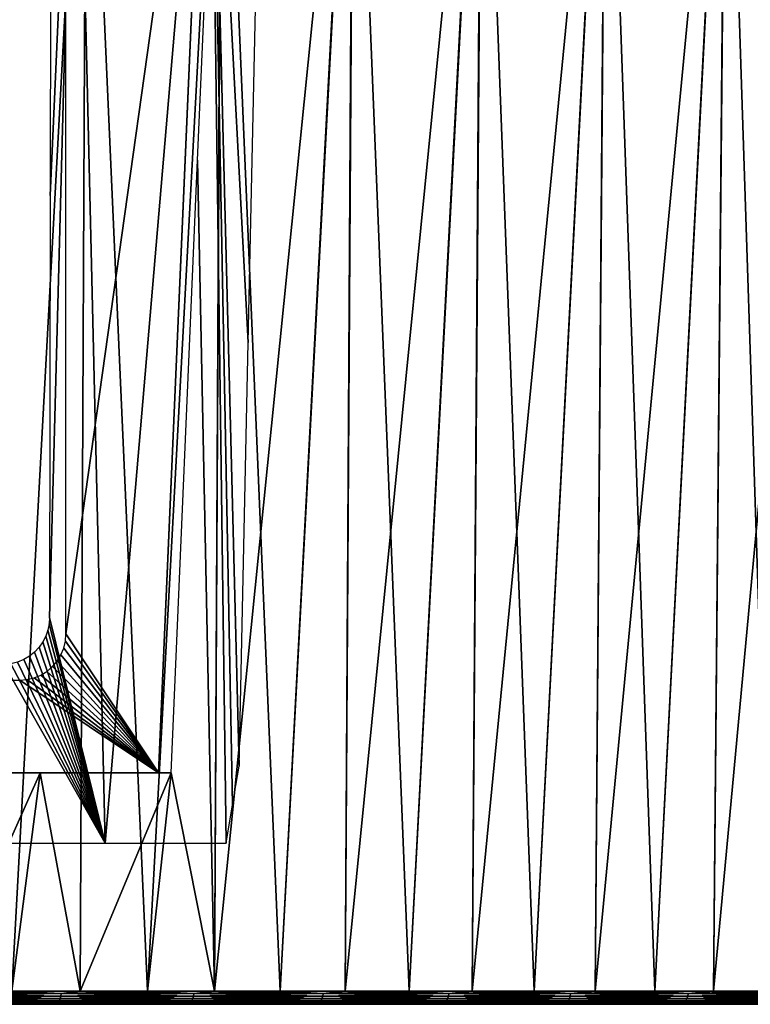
# Model space of a CAD drawing. Header units: millimetres. Extents: x -68 to 68, y 0 to 255.
# Tile 72 of 217: x 27 to 43, y 0 to 21. Entities that reach past the tile are written whole.
import ezdxf

# ---------------------------------------------------------------- set-up
doc = ezdxf.new("R2010")
doc.units = ezdxf.units.MM
doc.header["$LTSCALE"] = 41.718519
for name, color, linetype in [('1', 7, 'CONTINUOUS'), ('10', 7, 'CONTINUOUS'), ('12', 7, 'CONTINUOUS'), ('3', 7, 'CONTINUOUS'), ('4', 7, 'CONTINUOUS'), ('6', 7, 'CONTINUOUS'), ('7', 7, 'CONTINUOUS')]:
    doc.layers.add(name, color=color, linetype=linetype)

msp = doc.modelspace()

# ---------------------------------------------------------------- linework, layer by layer
at = {"layer": '1', "color": 7, "linetype": 'Continuous', "true_color": 0xf5f5f5}
for points in [[(-65.903, 0, 0), (-65.824, 0, -3.234), (65.903, 0, 0), (-65.903, 0, 0)], [(-65.824, 0, 3.234), (-65.903, 0, 0), (65.824, 0, 3.234), (-65.824, 0, 3.234)], [(65.824, 0, 3.234), (-65.903, 0, 0), (65.903, 0, 0), (65.824, 0, 3.234)], [(-65.824, 0, -3.234), (-65.586, 0, -6.46), (65.824, 0, -3.234), (-65.824, 0, -3.234)], [(65.903, 0, 0), (-65.824, 0, -3.234), (65.824, 0, -3.234), (65.903, 0, 0)], [(-65.586, 0, 6.46), (-65.824, 0, 3.234), (65.586, 0, 6.46), (-65.586, 0, 6.46)], [(65.586, 0, 6.46), (-65.824, 0, 3.234), (65.824, 0, 3.234), (65.586, 0, 6.46)], [(-65.586, 0, -6.46), (-65.19, 0, -9.67), (65.586, 0, -6.46), (-65.586, 0, -6.46)], [(65.824, 0, -3.234), (-65.586, 0, -6.46), (65.586, 0, -6.46), (65.824, 0, -3.234)], [(-65.19, 0, 9.67), (-65.586, 0, 6.46), (65.19, 0, 9.67), (-65.19, 0, 9.67)], [(65.19, 0, 9.67), (-65.586, 0, 6.46), (65.586, 0, 6.46), (65.19, 0, 9.67)], [(-65.19, 0, -9.67), (-64.637, 0, -12.857), (65.19, 0, -9.67), (-65.19, 0, -9.67)], [(65.586, 0, -6.46), (-65.19, 0, -9.67), (65.19, 0, -9.67), (65.586, 0, -6.46)], [(-64.637, 0, 12.857), (-65.19, 0, 9.67), (64.637, 0, 12.857), (-64.637, 0, 12.857)], [(64.637, 0, 12.857), (-65.19, 0, 9.67), (65.19, 0, 9.67), (64.637, 0, 12.857)], [(-64.637, 0, -12.857), (-63.928, 0, -16.013), (64.637, 0, -12.857), (-64.637, 0, -12.857)], [(65.19, 0, -9.67), (-64.637, 0, -12.857), (64.637, 0, -12.857), (65.19, 0, -9.67)], [(-63.928, 0, 16.013), (-64.637, 0, 12.857), (63.928, 0, 16.013), (-63.928, 0, 16.013)], [(63.928, 0, 16.013), (-64.637, 0, 12.857), (64.637, 0, 12.857), (63.928, 0, 16.013)], [(-63.928, 0, -16.013), (-63.065, 0, -19.131), (63.928, 0, -16.013), (-63.928, 0, -16.013)], [(64.637, 0, -12.857), (-63.928, 0, -16.013), (63.928, 0, -16.013), (64.637, 0, -12.857)], [(-63.065, 0, 19.131), (-63.928, 0, 16.013), (63.065, 0, 19.131), (-63.065, 0, 19.131)], [(63.065, 0, 19.131), (-63.928, 0, 16.013), (63.928, 0, 16.013), (63.065, 0, 19.131)], [(-63.065, 0, -19.131), (-62.051, 0, -22.202), (63.065, 0, -19.131), (-63.065, 0, -19.131)], [(63.928, 0, -16.013), (-63.065, 0, -19.131), (63.065, 0, -19.131), (63.928, 0, -16.013)], [(-62.051, 0, 22.202), (-63.065, 0, 19.131), (62.051, 0, 22.202), (-62.051, 0, 22.202)], [(62.051, 0, 22.202), (-63.065, 0, 19.131), (63.065, 0, 19.131), (62.051, 0, 22.202)], [(-62.051, 0, -22.202), (-60.886, 0, -25.22), (62.051, 0, -22.202), (-62.051, 0, -22.202)], [(63.065, 0, -19.131), (-62.051, 0, -22.202), (62.051, 0, -22.202), (63.065, 0, -19.131)], [(-60.886, 0, 25.22), (-62.051, 0, 22.202), (60.886, 0, 25.22), (-60.886, 0, 25.22)], [(60.886, 0, 25.22), (-62.051, 0, 22.202), (62.051, 0, 22.202), (60.886, 0, 25.22)], [(-60.886, 0, -25.22), (-59.576, 0, -28.177), (60.886, 0, -25.22), (-60.886, 0, -25.22)], [(62.051, 0, -22.202), (-60.886, 0, -25.22), (60.886, 0, -25.22), (62.051, 0, -22.202)], [(-59.576, 0, 28.177), (-60.886, 0, 25.22), (59.576, 0, 28.177), (-59.576, 0, 28.177)], [(59.576, 0, 28.177), (-60.886, 0, 25.22), (60.886, 0, 25.22), (59.576, 0, 28.177)], [(-59.576, 0, -28.177), (-58.121, 0, -31.067), (59.576, 0, -28.177), (-59.576, 0, -28.177)], [(60.886, 0, -25.22), (-59.576, 0, -28.177), (59.576, 0, -28.177), (60.886, 0, -25.22)], [(-58.121, 0, 31.067), (-59.576, 0, 28.177), (58.121, 0, 31.067), (-58.121, 0, 31.067)], [(58.121, 0, 31.067), (-59.576, 0, 28.177), (59.576, 0, 28.177), (58.121, 0, 31.067)], [(-58.121, 0, -31.067), (-56.527, 0, -33.881), (58.121, 0, -31.067), (-58.121, 0, -31.067)], [(59.576, 0, -28.177), (-58.121, 0, -31.067), (58.121, 0, -31.067), (59.576, 0, -28.177)], [(-56.527, 0, 33.881), (-58.121, 0, 31.067), (56.527, 0, 33.881), (-56.527, 0, 33.881)], [(56.527, 0, 33.881), (-58.121, 0, 31.067), (58.121, 0, 31.067), (56.527, 0, 33.881)], [(-56.527, 0, -33.881), (-54.796, 0, -36.614), (56.527, 0, -33.881), (-56.527, 0, -33.881)], [(58.121, 0, -31.067), (-56.527, 0, -33.881), (56.527, 0, -33.881), (58.121, 0, -31.067)], [(-54.796, 0, 36.614), (-56.527, 0, 33.881), (54.796, 0, 36.614), (-54.796, 0, 36.614)], [(54.796, 0, 36.614), (-56.527, 0, 33.881), (56.527, 0, 33.881), (54.796, 0, 36.614)], [(-54.796, 0, -36.614), (-52.934, 0, -39.258), (54.796, 0, -36.614), (-54.796, 0, -36.614)], [(56.527, 0, -33.881), (-54.796, 0, -36.614), (54.796, 0, -36.614), (56.527, 0, -33.881)], [(-52.934, 0, 39.258), (-54.796, 0, 36.614), (52.934, 0, 39.258), (-52.934, 0, 39.258)], [(52.934, 0, 39.258), (-54.796, 0, 36.614), (54.796, 0, 36.614), (52.934, 0, 39.258)], [(-52.934, 0, -39.258), (-50.944, 0, -41.809), (52.934, 0, -39.258), (-52.934, 0, -39.258)], [(54.796, 0, -36.614), (-52.934, 0, -39.258), (52.934, 0, -39.258), (54.796, 0, -36.614)], [(-50.944, 0, 41.809), (-52.934, 0, 39.258), (50.944, 0, 41.809), (-50.944, 0, 41.809)], [(50.944, 0, 41.809), (-52.934, 0, 39.258), (52.934, 0, 39.258), (50.944, 0, 41.809)], [(-50.944, 0, -41.809), (-48.831, 0, -44.258), (50.944, 0, -41.809), (-50.944, 0, -41.809)], [(52.934, 0, -39.258), (-50.944, 0, -41.809), (50.944, 0, -41.809), (52.934, 0, -39.258)], [(-48.831, 0, 44.258), (-50.944, 0, 41.809), (48.831, 0, 44.258), (-48.831, 0, 44.258)], [(48.831, 0, 44.258), (-50.944, 0, 41.809), (50.944, 0, 41.809), (48.831, 0, 44.258)], [(-48.831, 0, -44.258), (-46.6, 0, -46.601), (48.831, 0, -44.258), (-48.831, 0, -44.258)], [(50.944, 0, -41.809), (-48.831, 0, -44.258), (48.831, 0, -44.258), (50.944, 0, -41.809)], [(-46.6, 0, 46.601), (-48.831, 0, 44.258), (46.6, 0, 46.601), (-46.6, 0, 46.601)], [(46.6, 0, 46.601), (-48.831, 0, 44.258), (48.831, 0, 44.258), (46.6, 0, 46.601)], [(-46.6, 0, -46.601), (-44.258, 0, -48.831), (46.6, 0, -46.601), (-46.6, 0, -46.601)], [(48.831, 0, -44.258), (-46.6, 0, -46.601), (46.6, 0, -46.601), (48.831, 0, -44.258)], [(-44.258, 0, 48.831), (-46.6, 0, 46.601), (44.258, 0, 48.831), (-44.258, 0, 48.831)], [(44.258, 0, 48.831), (-46.6, 0, 46.601), (46.6, 0, 46.601), (44.258, 0, 48.831)], [(-44.258, 0, -48.831), (-41.808, 0, -50.944), (44.258, 0, -48.831), (-44.258, 0, -48.831)], [(46.6, 0, -46.601), (-44.258, 0, -48.831), (44.258, 0, -48.831), (46.6, 0, -46.601)], [(-41.808, 0, 50.944), (-44.258, 0, 48.831), (41.808, 0, 50.944), (-41.808, 0, 50.944)], [(41.808, 0, 50.944), (-44.258, 0, 48.831), (44.258, 0, 48.831), (41.808, 0, 50.944)], [(-41.808, 0, -50.944), (-39.258, 0, -52.934), (41.808, 0, -50.944), (-41.808, 0, -50.944)], [(44.258, 0, -48.831), (-41.808, 0, -50.944), (41.808, 0, -50.944), (44.258, 0, -48.831)], [(-39.258, 0, 52.934), (-41.808, 0, 50.944), (39.258, 0, 52.934), (-39.258, 0, 52.934)], [(39.258, 0, 52.934), (-41.808, 0, 50.944), (41.808, 0, 50.944), (39.258, 0, 52.934)], [(-39.258, 0, -52.934), (-36.614, 0, -54.796), (39.258, 0, -52.934), (-39.258, 0, -52.934)], [(41.808, 0, -50.944), (-39.258, 0, -52.934), (39.258, 0, -52.934), (41.808, 0, -50.944)], [(-36.614, 0, 54.796), (-39.258, 0, 52.934), (36.614, 0, 54.796), (-36.614, 0, 54.796)], [(36.614, 0, 54.796), (-39.258, 0, 52.934), (39.258, 0, 52.934), (36.614, 0, 54.796)], [(-36.614, 0, -54.796), (-33.881, 0, -56.527), (36.614, 0, -54.796), (-36.614, 0, -54.796)], [(39.258, 0, -52.934), (-36.614, 0, -54.796), (36.614, 0, -54.796), (39.258, 0, -52.934)], [(-33.881, 0, 56.527), (-36.614, 0, 54.796), (33.881, 0, 56.527), (-33.881, 0, 56.527)], [(33.881, 0, 56.527), (-36.614, 0, 54.796), (36.614, 0, 54.796), (33.881, 0, 56.527)], [(-33.881, 0, -56.527), (-31.066, 0, -58.121), (33.881, 0, -56.527), (-33.881, 0, -56.527)], [(36.614, 0, -54.796), (-33.881, 0, -56.527), (33.881, 0, -56.527), (36.614, 0, -54.796)], [(-31.066, 0, 58.121), (-33.881, 0, 56.527), (31.066, 0, 58.121), (-31.066, 0, 58.121)], [(31.066, 0, 58.121), (-33.881, 0, 56.527), (33.881, 0, 56.527), (31.066, 0, 58.121)], [(-31.066, 0, -58.121), (-28.177, 0, -59.576), (31.066, 0, -58.121), (-31.066, 0, -58.121)], [(33.881, 0, -56.527), (-31.066, 0, -58.121), (31.066, 0, -58.121), (33.881, 0, -56.527)], [(-28.177, 0, 59.576), (-31.066, 0, 58.121), (28.177, 0, 59.576), (-28.177, 0, 59.576)], [(28.177, 0, 59.576), (-31.066, 0, 58.121), (31.066, 0, 58.121), (28.177, 0, 59.576)], [(-28.177, 0, -59.576), (-25.22, 0, -60.887), (28.177, 0, -59.576), (-28.177, 0, -59.576)], [(31.066, 0, -58.121), (-28.177, 0, -59.576), (28.177, 0, -59.576), (31.066, 0, -58.121)], [(25.22, 0, 60.887), (-28.177, 0, 59.576), (28.177, 0, 59.576), (25.22, 0, 60.887)], [(28.177, 0, -59.576), (-25.22, 0, -60.887), (25.22, 0, -60.887), (28.177, 0, -59.576)]]:
    msp.add_3dface(points, dxfattribs=at)
at = {"layer": '10', "color": 7, "linetype": 'Continuous', "true_color": 0xf5f5f5}
for points in [[(28.219, 30, -59.663), (27.647, 8.353, -58.888), (28.847, 3.478, -58.072), (28.219, 30, -59.663)], [(27.647, 8.353, -58.888), (28.219, 30, -59.663), (27.662, 17.468, -59.32), (27.647, 8.353, -58.888)], [(27.677, 26.678, -59.757), (27.662, 17.468, -59.32), (28.219, 30, -59.663), (27.677, 26.678, -59.757)], [(31.112, 30, -58.207), (28.219, 30, -59.663), (28.847, 3.478, -58.072), (31.112, 30, -58.207)], [(31.462, 3.478, -56.698), (31.112, 30, -58.207), (28.847, 3.478, -58.072), (31.462, 3.478, -56.698)], [(32.14, 23.478, -57.319), (31.112, 30, -58.207), (31.941, 14.295, -56.971), (32.14, 23.478, -57.319)], [(31.941, 14.295, -56.971), (31.112, 30, -58.207), (31.743, 5.142, -56.624), (31.941, 14.295, -56.971)], [(31.743, 5.142, -56.624), (31.112, 30, -58.207), (31.602, 4.307, -56.661), (31.743, 5.142, -56.624)], [(31.602, 4.307, -56.661), (31.112, 30, -58.207), (31.462, 3.478, -56.698), (31.602, 4.307, -56.661)], [(27.647, 8.353, -58.888), (27.638, 8.217, -58.886), (28.847, 3.478, -58.072), (27.647, 8.353, -58.888)], [(27.61, 8.084, -58.892), (27.565, 7.954, -58.907), (28.847, 3.478, -58.072), (27.61, 8.084, -58.892)], [(27.638, 8.217, -58.886), (27.61, 8.084, -58.892), (28.847, 3.478, -58.072), (27.638, 8.217, -58.886)], [(27.565, 7.954, -58.907), (27.502, 7.83, -58.931), (28.847, 3.478, -58.072), (27.565, 7.954, -58.907)], [(27.421, 7.714, -58.962), (27.324, 7.609, -59.003), (28.847, 3.478, -58.072), (27.421, 7.714, -58.962)], [(27.502, 7.83, -58.931), (27.421, 7.714, -58.962), (28.847, 3.478, -58.072), (27.502, 7.83, -58.931)], [(27.087, 7.444, -59.104), (26.952, 7.388, -59.163), (28.847, 3.478, -58.072), (27.087, 7.444, -59.104)], [(27.212, 7.519, -59.05), (27.087, 7.444, -59.104), (28.847, 3.478, -58.072), (27.212, 7.519, -59.05)], [(27.324, 7.609, -59.003), (27.212, 7.519, -59.05), (28.847, 3.478, -58.072), (27.324, 7.609, -59.003)], [(28.847, 3.478, -58.072), (26.662, 7.339, -59.292), (26.172, 3.478, -59.325), (28.847, 3.478, -58.072)], [(26.809, 7.353, -59.226), (26.662, 7.339, -59.292), (28.847, 3.478, -58.072), (26.809, 7.353, -59.226)], [(26.952, 7.388, -59.163), (26.809, 7.353, -59.226), (28.847, 3.478, -58.072), (26.952, 7.388, -59.163)]]:
    msp.add_3dface(points, dxfattribs=at)
at = {"layer": '12', "color": 7, "linetype": 'Continuous', "true_color": 0xf5f5f5}
for points in [[(24.955, 0.176, 61.291), (27.887, 0.176, 60.014), (24.962, 0.231, 61.308), (24.955, 0.176, 61.291)], [(27.887, 0.176, -60.014), (24.955, 0.176, -61.291), (27.895, 0.231, -60.03), (27.887, 0.176, -60.014)], [(27.895, 0.231, -60.03), (24.955, 0.176, -61.291), (24.962, 0.231, -61.308), (27.895, 0.231, -60.03)], [(26.828, 0.287, -60.523), (27.895, 0.231, -60.03), (24.962, 0.231, -61.308), (26.828, 0.287, -60.523)], [(25.335, 0.287, 61.163), (24.962, 0.231, 61.308), (27.895, 0.231, 60.03), (25.335, 0.287, 61.163)], [(24.962, 0.231, 61.308), (27.887, 0.176, 60.014), (27.895, 0.231, 60.03), (24.962, 0.231, 61.308)], [(26.828, 0.287, 60.523), (25.335, 0.287, 61.163), (27.895, 0.231, 60.03), (26.828, 0.287, 60.523)], [(26.828, 0.287, -60.523), (28.305, 0.287, -59.847), (27.895, 0.231, -60.03), (26.828, 0.287, -60.523)], [(28.305, 0.287, 59.847), (26.828, 0.287, 60.523), (27.895, 0.231, 60.03), (28.305, 0.287, 59.847)], [(27.887, 0.176, 60.014), (30.754, 0.176, 58.596), (27.895, 0.231, 60.03), (27.887, 0.176, 60.014)], [(30.754, 0.176, -58.596), (27.887, 0.176, -60.014), (30.762, 0.231, -58.613), (30.754, 0.176, -58.596)], [(30.762, 0.231, -58.613), (27.887, 0.176, -60.014), (27.895, 0.231, -60.03), (30.762, 0.231, -58.613)], [(28.305, 0.287, -59.847), (29.765, 0.287, -59.134), (27.895, 0.231, -60.03), (28.305, 0.287, -59.847)], [(29.765, 0.287, -59.134), (30.762, 0.231, -58.613), (27.895, 0.231, -60.03), (29.765, 0.287, -59.134)], [(28.305, 0.287, 59.847), (27.895, 0.231, 60.03), (30.762, 0.231, 58.613), (28.305, 0.287, 59.847)], [(27.895, 0.231, 60.03), (30.754, 0.176, 58.596), (30.762, 0.231, 58.613), (27.895, 0.231, 60.03)], [(29.765, 0.287, 59.134), (28.305, 0.287, 59.847), (30.762, 0.231, 58.613), (29.765, 0.287, 59.134)], [(29.765, 0.287, -59.134), (31.208, 0.287, -58.386), (30.762, 0.231, -58.613), (29.765, 0.287, -59.134)], [(31.208, 0.287, 58.386), (29.765, 0.287, 59.134), (30.762, 0.231, 58.613), (31.208, 0.287, 58.386)], [(30.754, 0.176, 58.596), (33.549, 0.176, 57.042), (30.762, 0.231, 58.613), (30.754, 0.176, 58.596)], [(33.549, 0.176, -57.042), (30.754, 0.176, -58.596), (33.558, 0.231, -57.058), (33.549, 0.176, -57.042)], [(33.558, 0.231, -57.058), (30.754, 0.176, -58.596), (30.762, 0.231, -58.613), (33.558, 0.231, -57.058)], [(31.208, 0.287, -58.386), (32.631, 0.287, -57.602), (30.762, 0.231, -58.613), (31.208, 0.287, -58.386)], [(32.631, 0.287, -57.602), (33.558, 0.231, -57.058), (30.762, 0.231, -58.613), (32.631, 0.287, -57.602)], [(31.208, 0.287, 58.386), (30.762, 0.231, 58.613), (33.558, 0.231, 57.058), (31.208, 0.287, 58.386)], [(30.762, 0.231, 58.613), (33.549, 0.176, 57.042), (33.558, 0.231, 57.058), (30.762, 0.231, 58.613)], [(32.631, 0.287, 57.602), (31.208, 0.287, 58.386), (33.558, 0.231, 57.058), (32.631, 0.287, 57.602)], [(32.631, 0.287, -57.602), (34.035, 0.287, -56.784), (33.558, 0.231, -57.058), (32.631, 0.287, -57.602)], [(34.035, 0.287, 56.784), (32.631, 0.287, 57.602), (33.558, 0.231, 57.058), (34.035, 0.287, 56.784)], [(33.549, 0.176, 57.042), (36.265, 0.176, 55.355), (33.558, 0.231, 57.058), (33.549, 0.176, 57.042)], [(36.265, 0.176, -55.355), (33.549, 0.176, -57.042), (36.276, 0.231, -55.37), (36.265, 0.176, -55.355)], [(36.276, 0.231, -55.37), (33.549, 0.176, -57.042), (33.558, 0.231, -57.058), (36.276, 0.231, -55.37)], [(34.035, 0.287, -56.784), (35.418, 0.287, -55.932), (33.558, 0.231, -57.058), (34.035, 0.287, -56.784)], [(35.418, 0.287, -55.932), (36.276, 0.231, -55.37), (33.558, 0.231, -57.058), (35.418, 0.287, -55.932)], [(34.035, 0.287, 56.784), (33.558, 0.231, 57.058), (36.276, 0.231, 55.37), (34.035, 0.287, 56.784)], [(33.558, 0.231, 57.058), (36.265, 0.176, 55.355), (36.276, 0.231, 55.37), (33.558, 0.231, 57.058)], [(35.418, 0.287, 55.932), (34.035, 0.287, 56.784), (36.276, 0.231, 55.37), (35.418, 0.287, 55.932)], [(35.418, 0.287, -55.932), (36.78, 0.287, -55.046), (36.276, 0.231, -55.37), (35.418, 0.287, -55.932)], [(36.78, 0.287, 55.046), (35.418, 0.287, 55.932), (36.276, 0.231, 55.37), (36.78, 0.287, 55.046)], [(36.265, 0.176, 55.355), (38.897, 0.176, 53.538), (36.276, 0.231, 55.37), (36.265, 0.176, 55.355)], [(38.897, 0.176, -53.538), (36.265, 0.176, -55.355), (38.908, 0.231, -53.553), (38.897, 0.176, -53.538)], [(38.908, 0.231, -53.553), (36.265, 0.176, -55.355), (36.276, 0.231, -55.37), (38.908, 0.231, -53.553)], [(36.78, 0.287, -55.046), (38.12, 0.287, -54.126), (36.276, 0.231, -55.37), (36.78, 0.287, -55.046)], [(38.12, 0.287, -54.126), (38.908, 0.231, -53.553), (36.276, 0.231, -55.37), (38.12, 0.287, -54.126)], [(36.78, 0.287, 55.046), (36.276, 0.231, 55.37), (38.908, 0.231, 53.553), (36.78, 0.287, 55.046)], [(36.276, 0.231, 55.37), (38.897, 0.176, 53.538), (38.908, 0.231, 53.553), (36.276, 0.231, 55.37)], [(38.12, 0.287, 54.126), (36.78, 0.287, 55.046), (38.908, 0.231, 53.553), (38.12, 0.287, 54.126)], [(38.12, 0.287, -54.126), (39.437, 0.287, -53.175), (38.908, 0.231, -53.553), (38.12, 0.287, -54.126)], [(39.437, 0.287, 53.175), (38.12, 0.287, 54.126), (38.908, 0.231, 53.553), (39.437, 0.287, 53.175)], [(38.897, 0.176, 53.538), (41.439, 0.176, 51.596), (38.908, 0.231, 53.553), (38.897, 0.176, 53.538)], [(41.439, 0.176, -51.596), (38.897, 0.176, -53.538), (41.45, 0.231, -51.61), (41.439, 0.176, -51.596)], [(41.45, 0.231, -51.61), (38.897, 0.176, -53.538), (38.908, 0.231, -53.553), (41.45, 0.231, -51.61)], [(39.437, 0.287, -53.175), (40.73, 0.287, -52.191), (38.908, 0.231, -53.553), (39.437, 0.287, -53.175)], [(40.73, 0.287, -52.191), (41.45, 0.231, -51.61), (38.908, 0.231, -53.553), (40.73, 0.287, -52.191)], [(39.437, 0.287, 53.175), (38.908, 0.231, 53.553), (41.45, 0.231, 51.61), (39.437, 0.287, 53.175)], [(38.908, 0.231, 53.553), (41.439, 0.176, 51.596), (41.45, 0.231, 51.61), (38.908, 0.231, 53.553)], [(40.73, 0.287, 52.191), (39.437, 0.287, 53.175), (41.45, 0.231, 51.61), (40.73, 0.287, 52.191)], [(40.73, 0.287, -52.191), (41.999, 0.287, -51.175), (41.45, 0.231, -51.61), (40.73, 0.287, -52.191)], [(41.999, 0.287, 51.175), (40.73, 0.287, 52.191), (41.45, 0.231, 51.61), (41.999, 0.287, 51.175)], [(41.439, 0.176, 51.596), (43.883, 0.176, 49.534), (41.45, 0.231, 51.61), (41.439, 0.176, 51.596)], [(43.883, 0.176, -49.534), (41.439, 0.176, -51.596), (43.895, 0.231, -49.548), (43.883, 0.176, -49.534)], [(43.895, 0.231, -49.548), (41.439, 0.176, -51.596), (41.45, 0.231, -51.61), (43.895, 0.231, -49.548)], [(41.999, 0.287, -51.175), (43.242, 0.287, -50.129), (41.45, 0.231, -51.61), (41.999, 0.287, -51.175)], [(43.242, 0.287, -50.129), (43.895, 0.231, -49.548), (41.45, 0.231, -51.61), (43.242, 0.287, -50.129)], [(41.999, 0.287, 51.175), (41.45, 0.231, 51.61), (43.895, 0.231, 49.548), (41.999, 0.287, 51.175)], [(41.45, 0.231, 51.61), (43.883, 0.176, 49.534), (43.895, 0.231, 49.548), (41.45, 0.231, 51.61)], [(43.242, 0.287, 50.129), (41.999, 0.287, 51.175), (43.895, 0.231, 49.548), (43.242, 0.287, 50.129)], [(24.873, 0.005, 61.09), (27.796, 0.005, 59.817), (24.894, 0.022, 61.141), (24.873, 0.005, 61.09)], [(27.796, 0.005, -59.817), (24.873, 0.005, -61.09), (27.819, 0.022, -59.867), (27.796, 0.005, -59.817)], [(27.819, 0.022, -59.867), (24.873, 0.005, -61.09), (24.894, 0.022, -61.141), (27.819, 0.022, -59.867)], [(24.873, 0.005, 61.09), (25.22, 0, 60.887), (27.796, 0.005, 59.817), (24.873, 0.005, 61.09)], [(27.796, 0.005, -59.817), (25.22, 0, -60.887), (24.873, 0.005, -61.09), (27.796, 0.005, -59.817)], [(24.894, 0.022, 61.141), (27.819, 0.022, 59.867), (24.913, 0.048, 61.188), (24.894, 0.022, 61.141)], [(27.819, 0.022, -59.867), (24.894, 0.022, -61.141), (27.84, 0.048, -59.913), (27.819, 0.022, -59.867)], [(27.84, 0.048, -59.913), (24.894, 0.022, -61.141), (24.913, 0.048, -61.188), (27.84, 0.048, -59.913)], [(24.894, 0.022, 61.141), (27.796, 0.005, 59.817), (27.819, 0.022, 59.867), (24.894, 0.022, 61.141)], [(24.913, 0.048, 61.188), (27.84, 0.048, 59.913), (24.93, 0.083, 61.23), (24.913, 0.048, 61.188)], [(27.84, 0.048, -59.913), (24.913, 0.048, -61.188), (27.859, 0.083, -59.954), (27.84, 0.048, -59.913)], [(27.859, 0.083, -59.954), (24.913, 0.048, -61.188), (24.93, 0.083, -61.23), (27.859, 0.083, -59.954)], [(24.913, 0.048, 61.188), (27.819, 0.022, 59.867), (27.84, 0.048, 59.913), (24.913, 0.048, 61.188)], [(24.93, 0.083, 61.23), (27.859, 0.083, 59.954), (24.944, 0.127, 61.265), (24.93, 0.083, 61.23)], [(27.859, 0.083, -59.954), (24.93, 0.083, -61.23), (27.875, 0.127, -59.988), (27.859, 0.083, -59.954)], [(27.875, 0.127, -59.988), (24.93, 0.083, -61.23), (24.944, 0.127, -61.265), (27.875, 0.127, -59.988)], [(24.93, 0.083, 61.23), (27.84, 0.048, 59.913), (27.859, 0.083, 59.954), (24.93, 0.083, 61.23)], [(24.944, 0.127, 61.265), (27.875, 0.127, 59.988), (24.955, 0.176, 61.291), (24.944, 0.127, 61.265)], [(27.875, 0.127, -59.988), (24.944, 0.127, -61.265), (27.887, 0.176, -60.014), (27.875, 0.127, -59.988)], [(27.887, 0.176, -60.014), (24.944, 0.127, -61.265), (24.955, 0.176, -61.291), (27.887, 0.176, -60.014)], [(24.944, 0.127, 61.265), (27.859, 0.083, 59.954), (27.875, 0.127, 59.988), (24.944, 0.127, 61.265)], [(24.955, 0.176, 61.291), (27.875, 0.127, 59.988), (27.887, 0.176, 60.014), (24.955, 0.176, 61.291)], [(25.22, 0, 60.887), (28.177, 0, 59.576), (27.796, 0.005, 59.817), (25.22, 0, 60.887)], [(28.177, 0, -59.576), (25.22, 0, -60.887), (27.796, 0.005, -59.817), (28.177, 0, -59.576)], [(27.796, 0.005, 59.817), (30.653, 0.005, 58.405), (27.819, 0.022, 59.867), (27.796, 0.005, 59.817)], [(30.653, 0.005, -58.405), (27.796, 0.005, -59.817), (30.679, 0.022, -58.453), (30.653, 0.005, -58.405)], [(30.679, 0.022, -58.453), (27.796, 0.005, -59.817), (27.819, 0.022, -59.867), (30.679, 0.022, -58.453)], [(27.796, 0.005, 59.817), (28.177, 0, 59.576), (30.653, 0.005, 58.405), (27.796, 0.005, 59.817)], [(30.653, 0.005, -58.405), (28.177, 0, -59.576), (27.796, 0.005, -59.817), (30.653, 0.005, -58.405)], [(27.819, 0.022, 59.867), (30.679, 0.022, 58.453), (27.84, 0.048, 59.913), (27.819, 0.022, 59.867)], [(30.679, 0.022, -58.453), (27.819, 0.022, -59.867), (30.702, 0.048, -58.498), (30.679, 0.022, -58.453)], [(30.702, 0.048, -58.498), (27.819, 0.022, -59.867), (27.84, 0.048, -59.913), (30.702, 0.048, -58.498)], [(27.819, 0.022, 59.867), (30.653, 0.005, 58.405), (30.679, 0.022, 58.453), (27.819, 0.022, 59.867)], [(27.84, 0.048, 59.913), (30.702, 0.048, 58.498), (27.859, 0.083, 59.954), (27.84, 0.048, 59.913)], [(30.702, 0.048, -58.498), (27.84, 0.048, -59.913), (30.723, 0.083, -58.538), (30.702, 0.048, -58.498)], [(30.723, 0.083, -58.538), (27.84, 0.048, -59.913), (27.859, 0.083, -59.954), (30.723, 0.083, -58.538)], [(27.84, 0.048, 59.913), (30.679, 0.022, 58.453), (30.702, 0.048, 58.498), (27.84, 0.048, 59.913)], [(27.859, 0.083, 59.954), (30.723, 0.083, 58.538), (27.875, 0.127, 59.988), (27.859, 0.083, 59.954)], [(30.723, 0.083, -58.538), (27.859, 0.083, -59.954), (30.74, 0.127, -58.571), (30.723, 0.083, -58.538)], [(30.74, 0.127, -58.571), (27.859, 0.083, -59.954), (27.875, 0.127, -59.988), (30.74, 0.127, -58.571)], [(27.859, 0.083, 59.954), (30.702, 0.048, 58.498), (30.723, 0.083, 58.538), (27.859, 0.083, 59.954)], [(27.875, 0.127, 59.988), (30.74, 0.127, 58.571), (27.887, 0.176, 60.014), (27.875, 0.127, 59.988)], [(30.74, 0.127, -58.571), (27.875, 0.127, -59.988), (30.754, 0.176, -58.596), (30.74, 0.127, -58.571)], [(30.754, 0.176, -58.596), (27.875, 0.127, -59.988), (27.887, 0.176, -60.014), (30.754, 0.176, -58.596)], [(27.875, 0.127, 59.988), (30.723, 0.083, 58.538), (30.74, 0.127, 58.571), (27.875, 0.127, 59.988)], [(27.887, 0.176, 60.014), (30.74, 0.127, 58.571), (30.754, 0.176, 58.596), (27.887, 0.176, 60.014)], [(28.177, 0, 59.576), (31.066, 0, 58.121), (30.653, 0.005, 58.405), (28.177, 0, 59.576)], [(31.066, 0, -58.121), (28.177, 0, -59.576), (30.653, 0.005, -58.405), (31.066, 0, -58.121)], [(30.653, 0.005, 58.405), (33.439, 0.005, 56.855), (30.679, 0.022, 58.453), (30.653, 0.005, 58.405)], [(33.439, 0.005, -56.855), (30.653, 0.005, -58.405), (33.467, 0.022, -56.903), (33.439, 0.005, -56.855)], [(33.467, 0.022, -56.903), (30.653, 0.005, -58.405), (30.679, 0.022, -58.453), (33.467, 0.022, -56.903)], [(30.653, 0.005, 58.405), (31.066, 0, 58.121), (33.439, 0.005, 56.855), (30.653, 0.005, 58.405)], [(33.439, 0.005, -56.855), (31.066, 0, -58.121), (30.653, 0.005, -58.405), (33.439, 0.005, -56.855)], [(30.679, 0.022, 58.453), (33.467, 0.022, 56.903), (30.702, 0.048, 58.498), (30.679, 0.022, 58.453)], [(33.467, 0.022, -56.903), (30.679, 0.022, -58.453), (33.493, 0.048, -56.947), (33.467, 0.022, -56.903)], [(33.493, 0.048, -56.947), (30.679, 0.022, -58.453), (30.702, 0.048, -58.498), (33.493, 0.048, -56.947)], [(30.679, 0.022, 58.453), (33.439, 0.005, 56.855), (33.467, 0.022, 56.903), (30.679, 0.022, 58.453)], [(30.702, 0.048, 58.498), (33.493, 0.048, 56.947), (30.723, 0.083, 58.538), (30.702, 0.048, 58.498)], [(33.493, 0.048, -56.947), (30.702, 0.048, -58.498), (33.515, 0.083, -56.985), (33.493, 0.048, -56.947)], [(33.515, 0.083, -56.985), (30.702, 0.048, -58.498), (30.723, 0.083, -58.538), (33.515, 0.083, -56.985)], [(30.702, 0.048, 58.498), (33.467, 0.022, 56.903), (33.493, 0.048, 56.947), (30.702, 0.048, 58.498)], [(30.723, 0.083, 58.538), (33.515, 0.083, 56.985), (30.74, 0.127, 58.571), (30.723, 0.083, 58.538)], [(33.515, 0.083, -56.985), (30.723, 0.083, -58.538), (33.534, 0.127, -57.018), (33.515, 0.083, -56.985)], [(33.534, 0.127, -57.018), (30.723, 0.083, -58.538), (30.74, 0.127, -58.571), (33.534, 0.127, -57.018)], [(30.723, 0.083, 58.538), (33.493, 0.048, 56.947), (33.515, 0.083, 56.985), (30.723, 0.083, 58.538)], [(30.74, 0.127, 58.571), (33.534, 0.127, 57.018), (30.754, 0.176, 58.596), (30.74, 0.127, 58.571)], [(33.534, 0.127, -57.018), (30.74, 0.127, -58.571), (33.549, 0.176, -57.042), (33.534, 0.127, -57.018)], [(33.549, 0.176, -57.042), (30.74, 0.127, -58.571), (30.754, 0.176, -58.596), (33.549, 0.176, -57.042)], [(30.74, 0.127, 58.571), (33.515, 0.083, 56.985), (33.534, 0.127, 57.018), (30.74, 0.127, 58.571)], [(30.754, 0.176, 58.596), (33.534, 0.127, 57.018), (33.549, 0.176, 57.042), (30.754, 0.176, 58.596)], [(31.066, 0, 58.121), (33.881, 0, 56.527), (33.439, 0.005, 56.855), (31.066, 0, 58.121)], [(33.881, 0, -56.527), (31.066, 0, -58.121), (33.439, 0.005, -56.855), (33.881, 0, -56.527)], [(33.439, 0.005, 56.855), (36.147, 0.005, 55.173), (33.467, 0.022, 56.903), (33.439, 0.005, 56.855)], [(36.147, 0.005, -55.173), (33.439, 0.005, -56.855), (36.177, 0.022, -55.219), (36.147, 0.005, -55.173)], [(36.177, 0.022, -55.219), (33.439, 0.005, -56.855), (33.467, 0.022, -56.903), (36.177, 0.022, -55.219)], [(33.439, 0.005, 56.855), (33.881, 0, 56.527), (36.147, 0.005, 55.173), (33.439, 0.005, 56.855)], [(36.147, 0.005, -55.173), (33.881, 0, -56.527), (33.439, 0.005, -56.855), (36.147, 0.005, -55.173)], [(33.467, 0.022, 56.903), (36.177, 0.022, 55.219), (33.493, 0.048, 56.947), (33.467, 0.022, 56.903)], [(36.177, 0.022, -55.219), (33.467, 0.022, -56.903), (36.205, 0.048, -55.262), (36.177, 0.022, -55.219)], [(36.205, 0.048, -55.262), (33.467, 0.022, -56.903), (33.493, 0.048, -56.947), (36.205, 0.048, -55.262)], [(33.467, 0.022, 56.903), (36.147, 0.005, 55.173), (36.177, 0.022, 55.219), (33.467, 0.022, 56.903)], [(33.493, 0.048, 56.947), (36.205, 0.048, 55.262), (33.515, 0.083, 56.985), (33.493, 0.048, 56.947)], [(36.205, 0.048, -55.262), (33.493, 0.048, -56.947), (36.229, 0.083, -55.3), (36.205, 0.048, -55.262)], [(36.229, 0.083, -55.3), (33.493, 0.048, -56.947), (33.515, 0.083, -56.985), (36.229, 0.083, -55.3)], [(33.493, 0.048, 56.947), (36.177, 0.022, 55.219), (36.205, 0.048, 55.262), (33.493, 0.048, 56.947)], [(33.515, 0.083, 56.985), (36.229, 0.083, 55.3), (33.534, 0.127, 57.018), (33.515, 0.083, 56.985)], [(36.229, 0.083, -55.3), (33.515, 0.083, -56.985), (36.25, 0.127, -55.331), (36.229, 0.083, -55.3)], [(36.25, 0.127, -55.331), (33.515, 0.083, -56.985), (33.534, 0.127, -57.018), (36.25, 0.127, -55.331)], [(33.515, 0.083, 56.985), (36.205, 0.048, 55.262), (36.229, 0.083, 55.3), (33.515, 0.083, 56.985)], [(33.534, 0.127, 57.018), (36.25, 0.127, 55.331), (33.549, 0.176, 57.042), (33.534, 0.127, 57.018)], [(36.25, 0.127, -55.331), (33.534, 0.127, -57.018), (36.265, 0.176, -55.355), (36.25, 0.127, -55.331)], [(36.265, 0.176, -55.355), (33.534, 0.127, -57.018), (33.549, 0.176, -57.042), (36.265, 0.176, -55.355)], [(33.534, 0.127, 57.018), (36.229, 0.083, 55.3), (36.25, 0.127, 55.331), (33.534, 0.127, 57.018)], [(33.549, 0.176, 57.042), (36.25, 0.127, 55.331), (36.265, 0.176, 55.355), (33.549, 0.176, 57.042)], [(33.881, 0, 56.527), (36.614, 0, 54.796), (36.147, 0.005, 55.173), (33.881, 0, 56.527)], [(36.614, 0, -54.796), (33.881, 0, -56.527), (36.147, 0.005, -55.173), (36.614, 0, -54.796)], [(36.147, 0.005, 55.173), (38.77, 0.005, 53.363), (36.177, 0.022, 55.219), (36.147, 0.005, 55.173)], [(38.77, 0.005, -53.363), (36.147, 0.005, -55.173), (38.803, 0.022, -53.407), (38.77, 0.005, -53.363)], [(38.803, 0.022, -53.407), (36.147, 0.005, -55.173), (36.177, 0.022, -55.219), (38.803, 0.022, -53.407)], [(36.147, 0.005, 55.173), (36.614, 0, 54.796), (38.77, 0.005, 53.363), (36.147, 0.005, 55.173)], [(38.77, 0.005, -53.363), (36.614, 0, -54.796), (36.147, 0.005, -55.173), (38.77, 0.005, -53.363)], [(36.177, 0.022, 55.219), (38.803, 0.022, 53.407), (36.205, 0.048, 55.262), (36.177, 0.022, 55.219)], [(38.803, 0.022, -53.407), (36.177, 0.022, -55.219), (38.832, 0.048, -53.448), (38.803, 0.022, -53.407)], [(38.832, 0.048, -53.448), (36.177, 0.022, -55.219), (36.205, 0.048, -55.262), (38.832, 0.048, -53.448)], [(36.177, 0.022, 55.219), (38.77, 0.005, 53.363), (38.803, 0.022, 53.407), (36.177, 0.022, 55.219)], [(36.205, 0.048, 55.262), (38.832, 0.048, 53.448), (36.229, 0.083, 55.3), (36.205, 0.048, 55.262)], [(38.832, 0.048, -53.448), (36.205, 0.048, -55.262), (38.859, 0.083, -53.485), (38.832, 0.048, -53.448)], [(38.859, 0.083, -53.485), (36.205, 0.048, -55.262), (36.229, 0.083, -55.3), (38.859, 0.083, -53.485)], [(36.205, 0.048, 55.262), (38.803, 0.022, 53.407), (38.832, 0.048, 53.448), (36.205, 0.048, 55.262)], [(36.229, 0.083, 55.3), (38.859, 0.083, 53.485), (36.25, 0.127, 55.331), (36.229, 0.083, 55.3)], [(38.859, 0.083, -53.485), (36.229, 0.083, -55.3), (38.881, 0.127, -53.515), (38.859, 0.083, -53.485)], [(38.881, 0.127, -53.515), (36.229, 0.083, -55.3), (36.25, 0.127, -55.331), (38.881, 0.127, -53.515)], [(36.229, 0.083, 55.3), (38.832, 0.048, 53.448), (38.859, 0.083, 53.485), (36.229, 0.083, 55.3)], [(36.25, 0.127, 55.331), (38.881, 0.127, 53.515), (36.265, 0.176, 55.355), (36.25, 0.127, 55.331)], [(38.881, 0.127, -53.515), (36.25, 0.127, -55.331), (38.897, 0.176, -53.538), (38.881, 0.127, -53.515)], [(38.897, 0.176, -53.538), (36.25, 0.127, -55.331), (36.265, 0.176, -55.355), (38.897, 0.176, -53.538)], [(36.25, 0.127, 55.331), (38.859, 0.083, 53.485), (38.881, 0.127, 53.515), (36.25, 0.127, 55.331)], [(36.265, 0.176, 55.355), (38.881, 0.127, 53.515), (38.897, 0.176, 53.538), (36.265, 0.176, 55.355)], [(36.614, 0, 54.796), (39.258, 0, 52.934), (38.77, 0.005, 53.363), (36.614, 0, 54.796)], [(39.258, 0, -52.934), (36.614, 0, -54.796), (38.77, 0.005, -53.363), (39.258, 0, -52.934)], [(38.77, 0.005, 53.363), (41.303, 0.005, 51.427), (38.803, 0.022, 53.407), (38.77, 0.005, 53.363)], [(41.303, 0.005, -51.427), (38.77, 0.005, -53.363), (41.337, 0.022, -51.47), (41.303, 0.005, -51.427)], [(41.337, 0.022, -51.47), (38.77, 0.005, -53.363), (38.803, 0.022, -53.407), (41.337, 0.022, -51.47)], [(38.77, 0.005, 53.363), (39.258, 0, 52.934), (41.303, 0.005, 51.427), (38.77, 0.005, 53.363)], [(41.303, 0.005, -51.427), (39.258, 0, -52.934), (38.77, 0.005, -53.363), (41.303, 0.005, -51.427)], [(38.803, 0.022, 53.407), (41.337, 0.022, 51.47), (38.832, 0.048, 53.448), (38.803, 0.022, 53.407)], [(41.337, 0.022, -51.47), (38.803, 0.022, -53.407), (41.369, 0.048, -51.51), (41.337, 0.022, -51.47)], [(41.369, 0.048, -51.51), (38.803, 0.022, -53.407), (38.832, 0.048, -53.448), (41.369, 0.048, -51.51)], [(38.803, 0.022, 53.407), (41.303, 0.005, 51.427), (41.337, 0.022, 51.47), (38.803, 0.022, 53.407)], [(38.832, 0.048, 53.448), (41.369, 0.048, 51.51), (38.859, 0.083, 53.485), (38.832, 0.048, 53.448)], [(41.369, 0.048, -51.51), (38.832, 0.048, -53.448), (41.397, 0.083, -51.545), (41.369, 0.048, -51.51)], [(41.397, 0.083, -51.545), (38.832, 0.048, -53.448), (38.859, 0.083, -53.485), (41.397, 0.083, -51.545)], [(38.832, 0.048, 53.448), (41.337, 0.022, 51.47), (41.369, 0.048, 51.51), (38.832, 0.048, 53.448)], [(38.859, 0.083, 53.485), (41.397, 0.083, 51.545), (38.881, 0.127, 53.515), (38.859, 0.083, 53.485)], [(41.397, 0.083, -51.545), (38.859, 0.083, -53.485), (41.421, 0.127, -51.574), (41.397, 0.083, -51.545)], [(41.421, 0.127, -51.574), (38.859, 0.083, -53.485), (38.881, 0.127, -53.515), (41.421, 0.127, -51.574)], [(38.859, 0.083, 53.485), (41.369, 0.048, 51.51), (41.397, 0.083, 51.545), (38.859, 0.083, 53.485)], [(38.881, 0.127, 53.515), (41.421, 0.127, 51.574), (38.897, 0.176, 53.538), (38.881, 0.127, 53.515)], [(41.421, 0.127, -51.574), (38.881, 0.127, -53.515), (41.439, 0.176, -51.596), (41.421, 0.127, -51.574)], [(41.439, 0.176, -51.596), (38.881, 0.127, -53.515), (38.897, 0.176, -53.538), (41.439, 0.176, -51.596)], [(38.881, 0.127, 53.515), (41.397, 0.083, 51.545), (41.421, 0.127, 51.574), (38.881, 0.127, 53.515)], [(38.897, 0.176, 53.538), (41.421, 0.127, 51.574), (41.439, 0.176, 51.596), (38.897, 0.176, 53.538)], [(39.258, 0, 52.934), (41.808, 0, 50.944), (41.303, 0.005, 51.427), (39.258, 0, 52.934)], [(41.808, 0, -50.944), (39.258, 0, -52.934), (41.303, 0.005, -51.427), (41.808, 0, -50.944)], [(41.303, 0.005, 51.427), (43.74, 0.005, 49.372), (41.337, 0.022, 51.47), (41.303, 0.005, 51.427)], [(43.74, 0.005, -49.372), (41.303, 0.005, -51.427), (43.776, 0.022, -49.413), (43.74, 0.005, -49.372)], [(43.776, 0.022, -49.413), (41.303, 0.005, -51.427), (41.337, 0.022, -51.47), (43.776, 0.022, -49.413)], [(41.303, 0.005, 51.427), (41.808, 0, 50.944), (43.74, 0.005, 49.372), (41.303, 0.005, 51.427)], [(43.74, 0.005, -49.372), (41.808, 0, -50.944), (41.303, 0.005, -51.427), (43.74, 0.005, -49.372)], [(41.337, 0.022, 51.47), (43.776, 0.022, 49.413), (41.369, 0.048, 51.51), (41.337, 0.022, 51.47)], [(43.776, 0.022, -49.413), (41.337, 0.022, -51.47), (43.81, 0.048, -49.451), (43.776, 0.022, -49.413)], [(43.81, 0.048, -49.451), (41.337, 0.022, -51.47), (41.369, 0.048, -51.51), (43.81, 0.048, -49.451)], [(41.337, 0.022, 51.47), (43.74, 0.005, 49.372), (43.776, 0.022, 49.413), (41.337, 0.022, 51.47)], [(41.369, 0.048, 51.51), (43.81, 0.048, 49.451), (41.397, 0.083, 51.545), (41.369, 0.048, 51.51)], [(43.81, 0.048, -49.451), (41.369, 0.048, -51.51), (43.839, 0.083, -49.484), (43.81, 0.048, -49.451)], [(43.839, 0.083, -49.484), (41.369, 0.048, -51.51), (41.397, 0.083, -51.545), (43.839, 0.083, -49.484)], [(41.369, 0.048, 51.51), (43.776, 0.022, 49.413), (43.81, 0.048, 49.451), (41.369, 0.048, 51.51)], [(41.397, 0.083, 51.545), (43.839, 0.083, 49.484), (41.421, 0.127, 51.574), (41.397, 0.083, 51.545)], [(43.839, 0.083, -49.484), (41.397, 0.083, -51.545), (43.864, 0.127, -49.512), (43.839, 0.083, -49.484)], [(43.864, 0.127, -49.512), (41.397, 0.083, -51.545), (41.421, 0.127, -51.574), (43.864, 0.127, -49.512)], [(41.397, 0.083, 51.545), (43.81, 0.048, 49.451), (43.839, 0.083, 49.484), (41.397, 0.083, 51.545)], [(41.421, 0.127, 51.574), (43.864, 0.127, 49.512), (41.439, 0.176, 51.596), (41.421, 0.127, 51.574)], [(43.864, 0.127, -49.512), (41.421, 0.127, -51.574), (43.883, 0.176, -49.534), (43.864, 0.127, -49.512)], [(43.883, 0.176, -49.534), (41.421, 0.127, -51.574), (41.439, 0.176, -51.596), (43.883, 0.176, -49.534)], [(41.421, 0.127, 51.574), (43.839, 0.083, 49.484), (43.864, 0.127, 49.512), (41.421, 0.127, 51.574)], [(41.439, 0.176, 51.596), (43.864, 0.127, 49.512), (43.883, 0.176, 49.534), (41.439, 0.176, 51.596)], [(41.808, 0, 50.944), (44.258, 0, 48.831), (43.74, 0.005, 49.372), (41.808, 0, 50.944)], [(44.258, 0, -48.831), (41.808, 0, -50.944), (43.74, 0.005, -49.372), (44.258, 0, -48.831)]]:
    msp.add_3dface(points, dxfattribs=at)
at = {"layer": '3', "color": 7, "linetype": 'Continuous', "true_color": 0xf5f5f5}
for points in [[(31.092, 30, -69), (30, 5, -69), (28, 7.999, -69), (31.092, 30, -69)], [(28, 27.001, -69), (31.092, 30, -69), (28, 7.999, -69), (28, 27.001, -69)], [(28, 7.999, -69), (30, 5, -69), (27.988, 7.843, -69), (28, 7.999, -69)], [(27.951, 7.69, -69), (30, 5, -69), (27.891, 7.546, -69), (27.951, 7.69, -69)], [(27.988, 7.843, -69), (30, 5, -69), (27.951, 7.69, -69), (27.988, 7.843, -69)], [(27.891, 7.546, -69), (30, 5, -69), (27.809, 7.412, -69), (27.891, 7.546, -69)], [(27.707, 7.293, -69), (30, 5, -69), (27.588, 7.191, -69), (27.707, 7.293, -69)], [(27.809, 7.412, -69), (30, 5, -69), (27.707, 7.293, -69), (27.809, 7.412, -69)], [(27.31, 7.049, -69), (30, 5, -69), (27.157, 7.012, -69), (27.31, 7.049, -69)], [(27.454, 7.109, -69), (30, 5, -69), (27.31, 7.049, -69), (27.454, 7.109, -69)], [(27.588, 7.191, -69), (30, 5, -69), (27.454, 7.109, -69), (27.588, 7.191, -69)], [(30, 5, -69), (-30, 5, -69), (27.001, 7, -69), (30, 5, -69)], [(27.001, 7, -69), (-30, 5, -69), (-27.001, 7, -69), (27.001, 7, -69)], [(27.157, 7.012, -69), (30, 5, -69), (27.001, 7, -69), (27.157, 7.012, -69)]]:
    msp.add_3dface(points, dxfattribs=at)
at = {"layer": '4', "color": 7, "linetype": 'Continuous', "true_color": 0xf5f5f5}
for points in [[(-30, 5, -69), (30, 5, -69), (-6.277, 5, -66.111), (-30, 5, -69)], [(-6.277, 5, -66.111), (30, 5, -69), (-3.142, 5, -66.334), (-6.277, 5, -66.111)], [(-3.142, 5, -66.334), (30, 5, -69), (0, 5, -66.408), (-3.142, 5, -66.334)], [(0, 5, -66.408), (30, 5, -69), (3.142, 5, -66.334), (0, 5, -66.408)], [(3.142, 5, -66.334), (30, 5, -69), (6.277, 5, -66.111), (3.142, 5, -66.334)], [(6.277, 5, -66.111), (30, 5, -69), (9.398, 5, -65.74), (6.277, 5, -66.111)], [(9.398, 5, -65.74), (30, 5, -69), (12.498, 5, -65.222), (9.398, 5, -65.74)], [(12.498, 5, -65.222), (30, 5, -69), (15.57, 5, -64.557), (12.498, 5, -65.222)], [(15.57, 5, -64.557), (30, 5, -69), (18.607, 5, -63.748), (15.57, 5, -64.557)], [(18.607, 5, -63.748), (30, 5, -69), (21.602, 5, -62.797), (18.607, 5, -63.748)], [(21.602, 5, -62.797), (30, 5, -69), (24.549, 5, -61.704), (21.602, 5, -62.797)], [(24.549, 5, -61.704), (30, 5, -69), (27.441, 5, -60.474), (24.549, 5, -61.704)], [(27.441, 5, -60.474), (30, 5, -69), (30, 5, -59.552), (27.441, 5, -60.474)], [(30.272, 5, -59.108), (27.441, 5, -60.474), (30.195, 5, -59.156), (30.272, 5, -59.108)], [(30.195, 5, -59.156), (27.441, 5, -60.474), (30.128, 5, -59.218), (30.195, 5, -59.156)], [(30.128, 5, -59.218), (27.441, 5, -60.474), (30.073, 5, -59.292), (30.128, 5, -59.218)], [(30.073, 5, -59.292), (27.441, 5, -60.474), (30.033, 5, -59.374), (30.073, 5, -59.292)], [(30.033, 5, -59.374), (27.441, 5, -60.474), (30.008, 5, -59.461), (30.033, 5, -59.374)], [(30.008, 5, -59.461), (27.441, 5, -60.474), (30, 5, -59.552), (30.008, 5, -59.461)]]:
    msp.add_3dface(points, dxfattribs=at)
at = {"layer": '6', "color": 7, "linetype": 'Continuous', "true_color": 0xf5f5f5}
for points in [[(28.446, 30, 61.213), (25.455, 30, 62.516), (26.828, 0.287, 60.523), (28.446, 30, 61.213)], [(28.305, 0.287, 59.847), (28.446, 30, 61.213), (26.828, 0.287, 60.523), (28.305, 0.287, 59.847)], [(29.765, 0.287, 59.134), (28.446, 30, 61.213), (28.305, 0.287, 59.847), (29.765, 0.287, 59.134)], [(31.371, 30, 59.767), (28.446, 30, 61.213), (29.765, 0.287, 59.134), (31.371, 30, 59.767)], [(31.208, 0.287, 58.386), (31.371, 30, 59.767), (29.765, 0.287, 59.134), (31.208, 0.287, 58.386)], [(30.847, 18.235, -59.461), (31.359, 30, -59.773), (31.208, 0.287, -58.386), (30.847, 18.235, -59.461)], [(31.359, 30, -59.773), (34.21, 30, -58.189), (31.208, 0.287, -58.386), (31.359, 30, -59.773)], [(31.208, 0.287, -58.386), (34.21, 30, -58.189), (32.631, 0.287, -57.602), (31.208, 0.287, -58.386)], [(32.631, 0.287, 57.602), (31.371, 30, 59.767), (31.208, 0.287, 58.386), (32.631, 0.287, 57.602)], [(34.222, 30, 58.182), (31.371, 30, 59.767), (32.631, 0.287, 57.602), (34.222, 30, 58.182)], [(32.631, 0.287, -57.602), (34.21, 30, -58.189), (34.035, 0.287, -56.784), (32.631, 0.287, -57.602)], [(34.035, 0.287, 56.784), (34.222, 30, 58.182), (32.631, 0.287, 57.602), (34.035, 0.287, 56.784)], [(34.21, 30, -58.189), (36.982, 30, -56.468), (34.035, 0.287, -56.784), (34.21, 30, -58.189)], [(34.035, 0.287, -56.784), (36.982, 30, -56.468), (35.418, 0.287, -55.932), (34.035, 0.287, -56.784)], [(35.418, 0.287, 55.932), (34.222, 30, 58.182), (34.035, 0.287, 56.784), (35.418, 0.287, 55.932)], [(36.993, 30, 56.46), (34.222, 30, 58.182), (35.418, 0.287, 55.932), (36.993, 30, 56.46)], [(35.418, 0.287, -55.932), (36.982, 30, -56.468), (36.78, 0.287, -55.046), (35.418, 0.287, -55.932)], [(36.78, 0.287, 55.046), (36.993, 30, 56.46), (35.418, 0.287, 55.932), (36.78, 0.287, 55.046)], [(36.982, 30, -56.468), (39.667, 30, -54.615), (36.78, 0.287, -55.046), (36.982, 30, -56.468)], [(36.78, 0.287, -55.046), (39.667, 30, -54.615), (38.12, 0.287, -54.126), (36.78, 0.287, -55.046)], [(38.12, 0.287, 54.126), (36.993, 30, 56.46), (36.78, 0.287, 55.046), (38.12, 0.287, 54.126)], [(39.678, 30, 54.607), (36.993, 30, 56.46), (38.12, 0.287, 54.126), (39.678, 30, 54.607)], [(38.12, 0.287, -54.126), (39.667, 30, -54.615), (39.437, 0.287, -53.175), (38.12, 0.287, -54.126)], [(39.437, 0.287, 53.175), (39.678, 30, 54.607), (38.12, 0.287, 54.126), (39.437, 0.287, 53.175)], [(39.667, 30, -54.615), (42.259, 30, -52.635), (39.437, 0.287, -53.175), (39.667, 30, -54.615)], [(39.437, 0.287, -53.175), (42.259, 30, -52.635), (40.73, 0.287, -52.191), (39.437, 0.287, -53.175)], [(40.73, 0.287, 52.191), (39.678, 30, 54.607), (39.437, 0.287, 53.175), (40.73, 0.287, 52.191)], [(42.27, 30, 52.626), (39.678, 30, 54.607), (40.73, 0.287, 52.191), (42.27, 30, 52.626)], [(40.73, 0.287, -52.191), (42.259, 30, -52.635), (41.999, 0.287, -51.175), (40.73, 0.287, -52.191)], [(41.999, 0.287, 51.175), (42.27, 30, 52.626), (40.73, 0.287, 52.191), (41.999, 0.287, 51.175)], [(42.259, 30, -52.635), (44.753, 30, -50.531), (41.999, 0.287, -51.175), (42.259, 30, -52.635)], [(41.999, 0.287, -51.175), (44.753, 30, -50.531), (43.242, 0.287, -50.129), (41.999, 0.287, -51.175)], [(43.242, 0.287, 50.129), (42.27, 30, 52.626), (41.999, 0.287, 51.175), (43.242, 0.287, 50.129)], [(44.763, 30, 50.522), (42.27, 30, 52.626), (43.242, 0.287, 50.129), (44.763, 30, 50.522)], [(30.272, 5, -59.108), (30.847, 18.235, -59.461), (31.208, 0.287, -58.386), (30.272, 5, -59.108)], [(24.549, 5, -61.704), (27.441, 5, -60.474), (25.335, 0.287, -61.163), (24.549, 5, -61.704)], [(25.335, 0.287, -61.163), (27.441, 5, -60.474), (26.828, 0.287, -60.523), (25.335, 0.287, -61.163)], [(26.828, 0.287, -60.523), (27.441, 5, -60.474), (28.305, 0.287, -59.847), (26.828, 0.287, -60.523)], [(27.441, 5, -60.474), (30.272, 5, -59.108), (28.305, 0.287, -59.847), (27.441, 5, -60.474)], [(28.305, 0.287, -59.847), (30.272, 5, -59.108), (29.765, 0.287, -59.134), (28.305, 0.287, -59.847)], [(29.765, 0.287, -59.134), (30.272, 5, -59.108), (31.208, 0.287, -58.386), (29.765, 0.287, -59.134)]]:
    msp.add_3dface(points, dxfattribs=at)
at = {"layer": '7', "color": 7, "linetype": 'Continuous', "true_color": 0xf5f5f5}
for points in [[(30, 5, -69), (31.092, 30, -69), (30, 5, -59.552), (30, 5, -69)], [(30, 5, -59.552), (31.092, 30, -69), (30.578, 18.235, -59.904), (30, 5, -59.552)], [(31.092, 30, -69), (31.092, 30, -60.216), (30.578, 18.235, -59.904), (31.092, 30, -69)]]:
    msp.add_3dface(points, dxfattribs=at)

doc.saveas('drawing.dxf')
